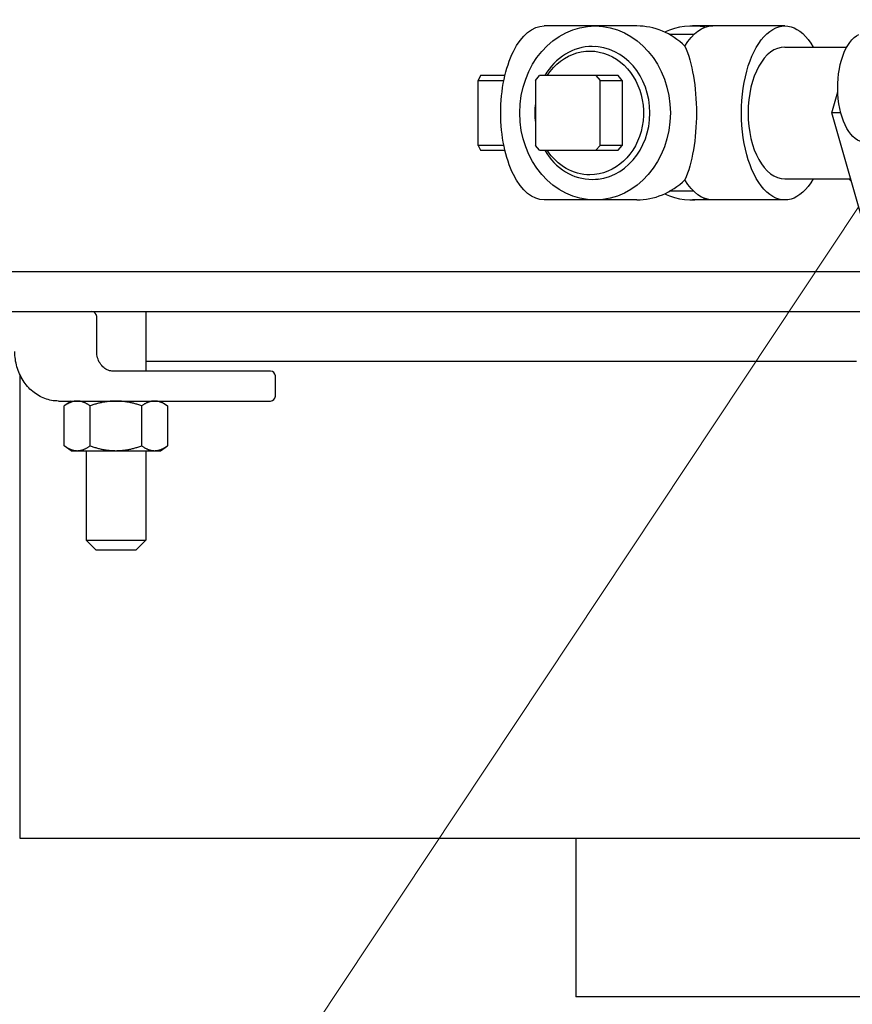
# Model space of a CAD drawing. Header units: inches. Extents: x 1 to 669, y 0 to 417.
# Tile 4 of 256: x 94 to 105, y 169 to 181. Entities that reach past the tile are written whole.
import ezdxf

# ---------------------------------------------------------------- set-up
doc = ezdxf.new("R2010")
doc.units = ezdxf.units.IN
doc.header["$LTSCALE"] = 12
doc.header["$MEASUREMENT"] = 0
doc.layers.get('0').update_dxf_attribs({"linetype": 'CONTINUOUS'})
doc.layers.add('Leader', color=41, linetype='CONTINUOUS', lineweight=13)
doc.layers.add('Q', color=4, linetype='CONTINUOUS')

msp = doc.modelspace()

# ---------------------------------------------------------------- linework, layer by layer
for p, q in [((105.29994, 178.12097), (90.1511, 178.12097)), ((90.1511, 177.62097), (135.6511, 177.62097)), ((95.1192, 177.12097), (95.1192, 177.56097)), ((95.73612, 177.62097), (95.73612, 176.87097)), ((95.73612, 176.99597), (104.68668, 176.99597)), ((94.1511, 176.83071), (94.1511, 170.99597)), ((97.30873, 176.87097), (95.32767, 176.87097)), ((97.36873, 176.55597), (97.36873, 176.81097)), ((94.63767, 176.49597), (97.30873, 176.49597)), ((94.79862, 176.49597), (94.7116, 176.43504)), ((95.92362, 176.49597), (96.01064, 176.43504)), ((94.7116, 175.9319), (94.7116, 176.43504)), ((95.03636, 175.9319), (95.03636, 176.43504)), ((95.68588, 175.9319), (95.68588, 176.43504)), ((96.01064, 176.43504), (96.01064, 175.9319)), ((94.79862, 175.87097), (94.7116, 175.9319)), ((94.79862, 175.87097), (95.92362, 175.87097)), ((94.98612, 175.87097), (94.98612, 174.74597)), ((95.73612, 175.87097), (95.73612, 174.74597)), ((95.92362, 175.87097), (96.01064, 175.9319)), ((94.98612, 174.74597), (95.73612, 174.74597)), ((95.11112, 174.62097), (94.98612, 174.74597)), ((95.61112, 174.62097), (95.73612, 174.74597)), ((95.61112, 174.62097), (95.11112, 174.62097)), ((94.1511, 170.99597), (135.6511, 170.99597)), ((101.1511, 170.99597), (101.1511, 168.99597)), ((135.6511, 168.99597), (101.1511, 168.99597))]:
    msp.add_line(p, q)
for centre, start, end in [((95.0592, 177.56097), 0, 90), ((97.30873, 176.81097), 0, 90), ((97.30873, 176.55597), 270, 0)]:
    msp.add_arc(centre, 0.06, start, end)
for points, knots in [([(94.63767, 176.49597), (94.57985, 176.49597), (94.52205, 176.50645), (94.41207, 176.5472), (94.35998, 176.57762), (94.26691, 176.65496), (94.22598, 176.70189), (94.15897, 176.80738), (94.1329, 176.86591), (94.09773, 176.98901), (94.08862, 177.05357), (94.08837, 177.11911), (94.08837, 177.12004), (94.08837, 177.12097)], [0, 0, 0, 0, 0.31055343, 0.31055343, 0.6237896, 0.6237896, 0.93794886, 0.93794886, 1.25210813, 1.25210813, 1.5662674, 1.5662674, 1.57079633, 1.57079633, 1.57079633, 1.57079633]), ([(95.32767, 176.87097), (95.30681, 176.87097), (95.28594, 176.87476), (95.24563, 176.88988), (95.22619, 176.90124), (95.19067, 176.93104), (95.17461, 176.94949), (95.14809, 176.99164), (95.13758, 177.01524), (95.12335, 177.06506), (95.11953, 177.09121), (95.11921, 177.11861), (95.1192, 177.11979), (95.1192, 177.12097)], [0, 0, 0, 0, 0.31415927, 0.31415927, 0.62831853, 0.62831853, 0.9424778, 0.9424778, 1.2522067, 1.2522067, 1.55708235, 1.55708235, 1.57079633, 1.57079633, 1.57079633, 1.57079633])]:
    msp.add_open_spline(points, degree=3, knots=knots)
for points, weights in [([(94.87398, 176.49597), (94.79862, 176.49597), (94.7116, 176.43504)], [1, 1.0638190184, 1.05045771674]), ([(95.03636, 176.43504), (94.94934, 176.49597), (94.87398, 176.49597)], [1.05045771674, 1.0638190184, 1]), ([(95.36112, 176.49597), (95.2104, 176.49597), (95.03636, 176.43504)], [1, 1.0638190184, 1.05045771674]), ([(95.68588, 176.43504), (95.51184, 176.49597), (95.36112, 176.49597)], [1.05045771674, 1.0638190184, 1]), ([(95.84826, 176.49597), (95.7729, 176.49597), (95.68588, 176.43504)], [1, 1.0638190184, 1.05045771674]), ([(96.01064, 176.43504), (95.92362, 176.49597), (95.84826, 176.49597)], [1.05045771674, 1.0638190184, 1]), ([(94.7116, 175.9319), (94.79862, 175.87097), (94.87398, 175.87097)], [1.05045771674, 1.0638190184, 1]), ([(94.87398, 175.87097), (94.94934, 175.87097), (95.03636, 175.9319)], [1, 1.0638190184, 1.05045771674]), ([(95.03636, 175.9319), (95.2104, 175.87097), (95.36112, 175.87097)], [1.05045771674, 1.0638190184, 1]), ([(95.36112, 175.87097), (95.51184, 175.87097), (95.68588, 175.9319)], [1, 1.0638190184, 1.05045771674]), ([(95.68588, 175.9319), (95.7729, 175.87097), (95.84826, 175.87097)], [1.05045771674, 1.0638190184, 1]), ([(95.84826, 175.87097), (95.92362, 175.87097), (96.01064, 175.9319)], [1, 1.0638190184, 1.05045771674])]:
    msp.add_rational_spline(points, weights, degree=2)
at = {"layer": 'Leader'}
msp.add_line((104.71369, 178.94366), (97.47892, 168.05248), dxfattribs=at)
at = {"layer": 'Q'}
for p, q in [((101.9195, 181.21597), (100.75396, 181.21597)), ((103.78505, 181.21597), (102.6195, 181.21597)), ((102.63707, 181.10647), (102.33285, 181.10647)), ((101.43362, 180.95438), (101.39916, 180.95653)), ((103.78505, 180.95097), (104.56374, 180.95097)), ((99.95218, 180.59097), (99.92218, 180.53097)), ((100.25946, 180.59097), (99.95218, 180.59097)), ((100.64292, 180.53097), (100.69488, 180.59097)), ((101.68502, 180.59097), (100.69488, 180.59097)), ((101.40502, 180.59097), (101.45698, 180.53097)), ((101.73698, 180.53097), (101.68502, 180.59097)), ((99.92218, 179.71097), (99.92218, 180.53097)), ((99.92218, 180.53097), (100.24628, 180.53097)), ((100.64292, 180.53097), (100.64292, 179.71097)), ((101.45698, 180.53097), (101.73698, 180.53097)), ((101.45698, 179.71097), (101.45698, 180.53097)), ((101.73698, 180.53097), (101.73698, 179.71097)), ((104.37383, 180.12097), (104.45069, 180.38722)), ((104.48881, 180.12097), (104.37383, 180.12097)), ((104.7888, 178.68347), (104.37383, 180.12097)), ((99.92218, 179.71097), (99.95218, 179.65097)), ((100.24628, 179.71097), (99.92218, 179.71097)), ((100.69488, 179.65097), (100.64292, 179.71097)), ((101.45698, 179.71097), (101.40502, 179.65097)), ((101.73698, 179.71097), (101.45698, 179.71097)), ((101.68502, 179.65097), (101.73698, 179.71097)), ((99.95218, 179.65097), (100.25946, 179.65097)), ((100.69488, 179.65097), (101.68502, 179.65097)), ((101.43362, 179.28757), (101.39916, 179.28541)), ((103.78505, 179.29097), (104.61343, 179.29097)), ((102.63707, 179.13547), (102.33285, 179.13547)), ((101.9195, 179.02597), (100.75396, 179.02597)), ((103.78505, 179.02597), (102.6195, 179.02597))]:
    msp.add_line(p, q, dxfattribs=at)
at = {"layer": 'Q', "extrusion": (-2.0278e-16, -1.69031e-32, -1)}
msp.add_ellipse((103.78505, 180.12097), major_axis=(0, 1.095), ratio=0.5, start_param=-1.57079633, end_param=0.71056899, dxfattribs=at)
at = {"layer": 'Q', "extrusion": (-2.0278e-16, -2.7183e-32, -1)}
msp.add_ellipse((100.75396, 180.12097), major_axis=(0, 1.095), ratio=0.5, start_param=-1.57079633, end_param=0, dxfattribs=at)
at = {"layer": 'Q'}
for centre, major_axis, ratio, start_param, end_param in [((101.3945, 180.12097), (0, -1.095), 0.8660254, -4.71238898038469, 1.570796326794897), ((101.9195, 180.12097), (0, 1.095), 0.8660254, -0.69354781, 0), ((102.6195, 180.12097), (0, 1.095), 0.8660254, -0.17214062, 0.37802148), ((101.35994, 180.12097), (0, 0.83679), 0.8660254, 0, 0.97439192), ((101.35994, 180.12097), (0, -0.83679), 0.8660254, 0, 3.14159265), ((103.78505, 180.12097), (0, 0.83), 0.56, 0, 3.14159265), ((101.35994, 180.12097), (0, -0.83679), 0.8660254, -1.71634788, -1.42524478), ((101.35994, 180.12097), (0, -0.83679), 0.8660254, -0.97439192, 0), ((101.9195, 180.12097), (0, -1.095), 0.8660254, 0, 0.69354781), ((102.6195, 180.12097), (0, -1.095), 0.8660254, -0.37802148, 0.17214062)]:
    msp.add_ellipse(centre, major_axis=major_axis, ratio=ratio, start_param=start_param, end_param=end_param, dxfattribs=at)
at = {"layer": 'Q', "extrusion": (-2.85566e-16, 1.31517e-17, -1)}
msp.add_ellipse((102.87572, 180.12097), major_axis=(0, 1.095), ratio=0.5, start_param=-0.69354781, end_param=0, dxfattribs=at)
at = {"layer": 'Q', "extrusion": (-3.22974e-16, 6.41446e-32, -1)}
msp.add_ellipse((104.79344, 180.4395), major_axis=(0, -0.6875), ratio=0.5, start_param=0, end_param=2.91719318, dxfattribs=at)
at = {"layer": 'Q', "extrusion": (-2.05796e-16, 8.03178e-19, -1)}
msp.add_ellipse((101.32995, 180.12097), major_axis=(0, 0.77866), ratio=0.8660254, start_param=-0.92278869, end_param=3.14159265, dxfattribs=at)
at = {"layer": 'Q', "extrusion": (-1.60691e-46, -9.00526e-32, -1)}
for start_param, end_param in [(0.69354781, 1.57079633), (-4.71238898, -3.83514047)]:
    msp.add_ellipse((102.2695, 180.12097), major_axis=(0, 1.095), ratio=0.3660254, start_param=start_param, end_param=end_param, dxfattribs=at)
at = {"layer": 'Q', "extrusion": (-2.0278e-16, 1.22064e-31, -1)}
msp.add_ellipse((100.75396, 180.12097), major_axis=(0, -1.095), ratio=0.5, start_param=0, end_param=1.57079633, dxfattribs=at)
at = {"layer": 'Q', "extrusion": (-2.85972e-16, 1.07196e-17, -1)}
msp.add_ellipse((103.78505, 180.12097), major_axis=(0, -1.095), ratio=0.5, start_param=-0.71056899, end_param=1.57079633, dxfattribs=at)
at = {"layer": 'Q', "extrusion": (-2.46957e-16, -4.3165e-31, -1)}
msp.add_ellipse((101.32995, 180.12097), major_axis=(0, -0.77866), ratio=0.8660254, start_param=0, end_param=0.92278869, dxfattribs=at)
at = {"layer": 'Q', "extrusion": (-2.0278e-16, -1.49682e-32, -1)}
msp.add_ellipse((102.87572, 180.12097), major_axis=(0, -1.095), ratio=0.5, start_param=0, end_param=0.69354781, dxfattribs=at)
at = {"layer": 'Q'}
msp.add_open_spline([(104.62246, 179.25969), (104.61207, 179.26993), (104.60191, 179.28036), (104.59201, 179.29097)], degree=3, dxfattribs=at)

doc.saveas('drawing.dxf')
